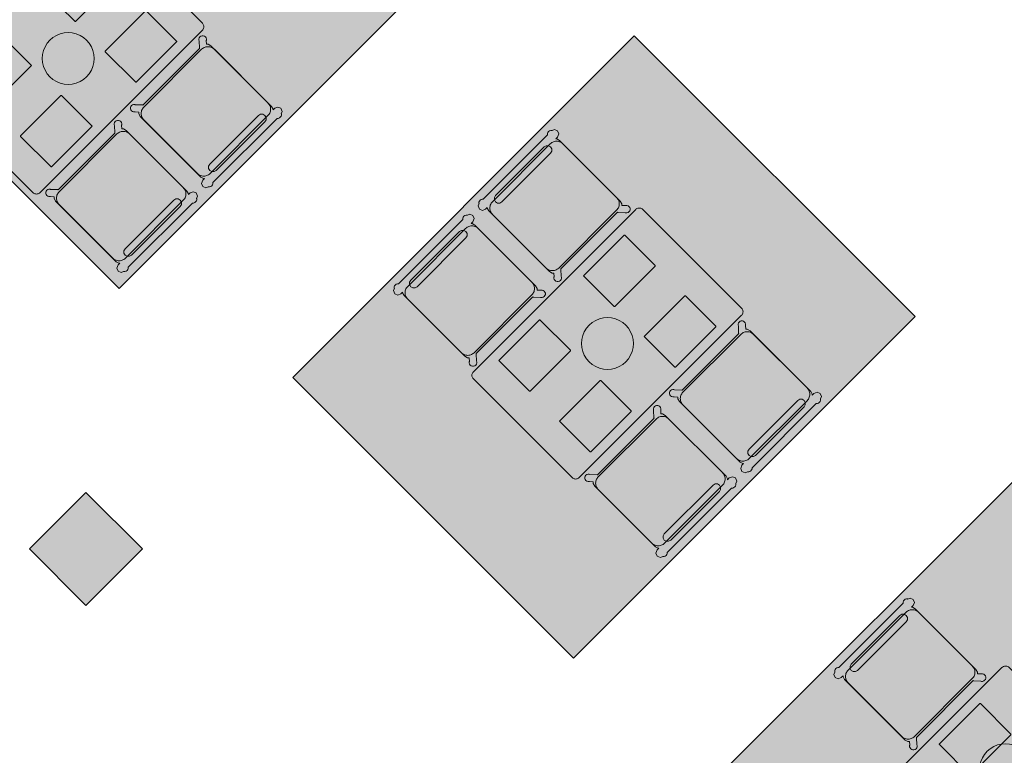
# Model space of a CAD drawing. Extents: x 2172.2 to 2210.6, y 415.3 to 458.1.
# Tile 18 of 27: x 2184.9 to 2189.8, y 444.3 to 448. Entities that reach past the tile are written whole.
import ezdxf

# ---------------------------------------------------------------- set-up
doc = ezdxf.new("R2010")
doc.units = 0
for name, color, linetype, lineweight in [('AYAA_M3_CHAIRS', 7, 'CONTINUOUS', 18), ('AYAA_M3_COLUMNS', 8, 'CONTINUOUS', 30), ('AYAA_M3_FINE_DETAIL', 8, 'CONTINUOUS', 9), ('AYAA_M3_FLOOR_DECOR', 32, 'CONTINUOUS', 9), ('AYAA_M3_TABLES', 7, 'CONTINUOUS', 18), ('AYAA_M3_WALLS', 7, 'CONTINUOUS', 30)]:
    doc.layers.add(name, color=color, linetype=linetype, lineweight=lineweight)

# ---------------------------------------------------------------- blocks, each defined once
blk = doc.blocks.new('AYAA_M3_ARCHITECTURE')
at = {"layer": 'AYAA_M3_COLUMNS', "true_color": 0xcfdadc}
blk.add_hatch(color=256, dxfattribs=at).paths.add_polyline_path([(-4.48074, 11.316096), (-4.76358, 11.033257), (-5.046388, 11.316131), (-4.76358, 11.598936)])
at = {"layer": 'AYAA_M3_COLUMNS', "linetype": 'CONTINUOUS', "lineweight": -2}
blk.add_lwpolyline([(-4.48074, 11.316096), (-4.76358, 11.033257), (-5.046388, 11.316131), (-4.76358, 11.598936)], close=True, dxfattribs=at)
blk = doc.blocks.new('AYAA_M3_MIXED_FLOOR_BAY_01')
at = {"true_color": 0xa16b4f}
for points in [[(0.069483, 11.800905), (-1.602789, 10.128633), (-0.238478, 8.764322), (1.433794, 10.436594), (1.454892, 10.415496), (-0.256306, 8.704298), (-1.662812, 10.110804), (0.048386, 11.822002)], [(-1.494746, 10.160724), (-0.206386, 8.872365), (1.395819, 10.474569), (1.425355, 10.445033), (-0.231346, 8.788331), (-1.578779, 10.135764), (0.077923, 11.792466), (0.107459, 11.762929)]]:
    blk.add_hatch(color=256, dxfattribs=at).paths.add_polyline_path(points)
at = {"true_color": 0x3d3b33}
for points in [[(0.069483, 11.800905), (0.077923, 11.792466), (-1.578779, 10.135764), (-0.231346, 8.788331), (1.425355, 10.445033), (1.433794, 10.436594), (-0.238478, 8.764322), (-1.602789, 10.128633)], [(1.38738, 10.483008), (1.395819, 10.474569), (-0.206386, 8.872365), (-1.494746, 10.160724), (0.107459, 11.762929), (0.115898, 11.75449), (-1.470736, 10.167856), (-0.199255, 8.896374)]]:
    blk.add_hatch(color=256, dxfattribs=at).paths.add_polyline_path(points)
at = {"true_color": 0xa16b4f}
h = blk.add_hatch(color=256, dxfattribs=at)
h.paths.add_polyline_path([(0.115898, 11.75449), (0.180598, 11.68979), (-0.002455, 11.616446), (-0.1435, 11.264425), (0.208521, 11.40547), (0.281865, 11.588523), (0.433769, 11.436619), (0.250716, 11.363275), (0.109671, 11.011254), (0.461692, 11.152299), (0.535036, 11.335352), (0.68694, 11.183448), (0.503887, 11.110103), (0.362842, 10.758083), (0.714863, 10.899128), (0.788207, 11.082181), (0.940111, 10.930277), (0.757058, 10.856932), (0.616014, 10.504912), (0.968034, 10.645956), (1.041379, 10.82901), (1.193283, 10.677105), (1.010229, 10.603761), (0.869185, 10.251741), (1.221205, 10.392785), (1.29455, 10.575838), (1.38738, 10.483008), (-0.199255, 8.896374), (-1.470736, 10.167856)])
h.paths.add_polyline_path([(0.413361, 10.006893), (0.272316, 9.654872), (0.624337, 9.795917), (0.765381, 10.147937)], flags=0)
h.paths.add_polyline_path([(0.371166, 10.049088), (0.51221, 10.401108), (0.16019, 10.260064), (0.019145, 9.908043)], flags=0)
h.paths.add_polyline_path([(-0.234026, 10.161214), (0.117994, 10.302259), (0.259039, 10.65428), (-0.092981, 10.513235)], flags=0)
h.paths.add_polyline_path([(-0.324553, 9.058003), (0.027468, 9.199048), (0.168513, 9.551069), (-0.183508, 9.410024)], flags=0)
h.paths.add_polyline_path([(-0.135177, 10.55543), (0.005868, 10.907451), (-0.346153, 10.766406), (-0.487197, 10.414385)], flags=0)
h.paths.add_polyline_path([(-0.225703, 9.452219), (-0.084658, 9.80424), (-0.436679, 9.663195), (-0.577724, 9.311174)], flags=0)
h.paths.add_polyline_path([(-0.247303, 11.160622), (-0.599324, 11.019577), (-0.740368, 10.667556), (-0.388348, 10.808601)], flags=0)
h.paths.add_polyline_path([(-0.337829, 10.057411), (-0.68985, 9.916366), (-0.830895, 9.564346), (-0.478874, 9.70539)], flags=0)
h.paths.add_polyline_path([(-0.732045, 9.958561), (-0.591001, 10.310582), (-0.943021, 10.169537), (-1.084066, 9.817517)], flags=0)
h.paths.add_polyline_path([(-0.844172, 10.563753), (-1.196192, 10.422708), (-1.337237, 10.070688), (-0.985216, 10.211732)], flags=0)
at = {"true_color": 0xe6decc}
for points in [[(0.224931, 11.645457), (0.041147, 11.572844), (-0.039696, 11.368228), (0.164919, 11.449071), (0.237532, 11.632856), (0.281865, 11.588523), (0.208521, 11.40547), (-0.1435, 11.264425), (-0.002455, 11.616446), (0.180598, 11.68979)], [(0.490703, 11.379685), (0.535036, 11.335352), (0.461692, 11.152299), (0.109671, 11.011254), (0.250716, 11.363275), (0.433769, 11.436619), (0.478102, 11.392286), (0.294318, 11.319673), (0.213475, 11.115057), (0.41809, 11.1959)], [(0.743874, 11.126514), (0.788207, 11.082181), (0.714863, 10.899128), (0.362842, 10.758083), (0.503887, 11.110103), (0.68694, 11.183448), (0.731273, 11.139115), (0.547489, 11.066502), (0.466646, 10.861886), (0.671261, 10.942729)], [(0.757058, 10.856932), (0.940111, 10.930277), (0.984445, 10.885944), (0.80066, 10.813331), (0.719817, 10.608715), (0.924433, 10.689558), (0.997045, 10.873343), (1.041379, 10.82901), (0.968034, 10.645956), (0.616014, 10.504912)], [(1.29455, 10.575838), (1.221205, 10.392785), (0.869185, 10.251741), (1.010229, 10.603761), (1.193283, 10.677105), (1.237616, 10.632772), (1.053831, 10.56016), (0.972988, 10.355544), (1.177604, 10.436387), (1.250217, 10.620172)]]:
    blk.add_hatch(color=256, dxfattribs=at).paths.add_polyline_path(points)
at = {"true_color": 0x757d5e}
for points in [[(0.237532, 11.632856), (0.164919, 11.449071), (-0.039696, 11.368228), (0.041147, 11.572844), (0.224931, 11.645457)], [(0.41809, 11.1959), (0.213475, 11.115057), (0.294318, 11.319673), (0.478102, 11.392286), (0.490703, 11.379685)], [(0.671261, 10.942729), (0.466646, 10.861886), (0.547489, 11.066502), (0.731273, 11.139115), (0.743874, 11.126514)], [(-0.636565, 10.77136), (-0.555722, 10.975975), (-0.351106, 11.056819), (-0.431949, 10.852203)], [(0.997045, 10.873343), (0.924433, 10.689558), (0.719817, 10.608715), (0.80066, 10.813331), (0.984445, 10.885944)], [(-0.178778, 10.599032), (-0.383394, 10.518189), (-0.302551, 10.722804), (-0.097935, 10.803647)], [(1.177604, 10.436387), (0.972988, 10.355544), (1.053831, 10.56016), (1.237616, 10.632772), (1.250217, 10.620172)], [(0.155236, 10.550476), (0.074393, 10.345861), (-0.130223, 10.265017), (-0.04938, 10.469633)], [(-1.152591, 10.379107), (-0.947975, 10.45995), (-1.028818, 10.255334), (-1.233434, 10.174491)], [(0.122948, 10.011846), (0.203791, 10.216462), (0.408407, 10.297305), (0.327564, 10.092689)], [(-0.694804, 10.206779), (-0.775647, 10.002163), (-0.980263, 9.92132), (-0.89942, 10.125936)], [(0.661578, 10.044134), (0.580735, 9.839518), (0.376119, 9.758675), (0.456962, 9.963291)], [(-0.441633, 9.953608), (-0.522476, 9.748992), (-0.727092, 9.668149), (-0.646248, 9.872764)], [(-0.188462, 9.700437), (-0.269305, 9.495821), (-0.473921, 9.414978), (-0.393077, 9.619593)], [(-0.016134, 9.24265), (-0.220749, 9.161807), (-0.139906, 9.366422), (0.064709, 9.447265)]]:
    blk.add_hatch(color=256, dxfattribs=at).paths.add_polyline_path(points)
at = {"true_color": 0xe6decc}
h = blk.add_hatch(color=256, dxfattribs=at)
h.paths.add_polyline_path([(-0.388348, 10.808601), (-0.740368, 10.667556), (-0.599324, 11.019577), (-0.247303, 11.160622)])
h.paths.add_polyline_path([(-0.351106, 11.056819), (-0.555722, 10.975975), (-0.636565, 10.77136), (-0.431949, 10.852203)], flags=0)
h = blk.add_hatch(color=256, dxfattribs=at)
h.paths.add_polyline_path([(-0.346153, 10.766406), (0.005868, 10.907451), (-0.135177, 10.55543), (-0.487197, 10.414385)])
h.paths.add_polyline_path([(-0.383394, 10.518189), (-0.178778, 10.599032), (-0.097935, 10.803647), (-0.302551, 10.722804)], flags=0)
h = blk.add_hatch(color=256, dxfattribs=at)
h.paths.add_polyline_path([(-0.092981, 10.513235), (0.259039, 10.65428), (0.117994, 10.302259), (-0.234026, 10.161214)])
h.paths.add_polyline_path([(0.074393, 10.345861), (0.155236, 10.550476), (-0.04938, 10.469633), (-0.130223, 10.265017)], flags=0)
h = blk.add_hatch(color=256, dxfattribs=at)
h.paths.add_polyline_path([(-0.985216, 10.211732), (-1.337237, 10.070688), (-1.196192, 10.422708), (-0.844172, 10.563753)])
h.paths.add_polyline_path([(-1.233434, 10.174491), (-1.028818, 10.255334), (-0.947975, 10.45995), (-1.152591, 10.379107)], flags=0)
h = blk.add_hatch(color=256, dxfattribs=at)
h.paths.add_polyline_path([(0.51221, 10.401108), (0.371166, 10.049088), (0.019145, 9.908043), (0.16019, 10.260064)])
h.paths.add_polyline_path([(0.327564, 10.092689), (0.408407, 10.297305), (0.203791, 10.216462), (0.122948, 10.011846)], flags=0)
h = blk.add_hatch(color=256, dxfattribs=at)
h.paths.add_polyline_path([(-1.084066, 9.817517), (-0.943021, 10.169537), (-0.591001, 10.310582), (-0.732045, 9.958561)])
h.paths.add_polyline_path([(-0.775647, 10.002163), (-0.694804, 10.206779), (-0.89942, 10.125936), (-0.980263, 9.92132)], flags=0)
h = blk.add_hatch(color=256, dxfattribs=at)
h.paths.add_polyline_path([(0.765381, 10.147937), (0.624337, 9.795917), (0.272316, 9.654872), (0.413361, 10.006893)])
h.paths.add_polyline_path([(0.580735, 9.839518), (0.661578, 10.044134), (0.456962, 9.963291), (0.376119, 9.758675)], flags=0)
h = blk.add_hatch(color=256, dxfattribs=at)
h.paths.add_polyline_path([(-0.337829, 10.057411), (-0.478874, 9.70539), (-0.830895, 9.564346), (-0.68985, 9.916366)])
h.paths.add_polyline_path([(-0.522476, 9.748992), (-0.441633, 9.953608), (-0.646248, 9.872764), (-0.727092, 9.668149)], flags=0)
h = blk.add_hatch(color=256, dxfattribs=at)
h.paths.add_polyline_path([(-0.084658, 9.80424), (-0.225703, 9.452219), (-0.577724, 9.311174), (-0.436679, 9.663195)])
h.paths.add_polyline_path([(-0.188462, 9.700437), (-0.393077, 9.619593), (-0.473921, 9.414978), (-0.269305, 9.495821)], flags=0)
h = blk.add_hatch(color=256, dxfattribs=at)
h.paths.add_polyline_path([(0.027468, 9.199048), (-0.324553, 9.058003), (-0.183508, 9.410024), (0.168513, 9.551069)])
h.paths.add_polyline_path([(0.064709, 9.447265), (-0.139906, 9.366422), (-0.220749, 9.161807), (-0.016134, 9.24265)], flags=0)
at = {"color": 0, "linetype": 'CONTINUOUS', "lineweight": -2}
blk.add_lwpolyline([(0.048386, 11.822002), (1.454892, 10.415496), (-0.256306, 8.704298), (-1.662812, 10.110804)], close=True, dxfattribs=at)
blk = doc.blocks.new('AYAA_M3_MIXED_FLOOR_BAY_03')
at = {"true_color": 0xa16b4f}
for points in [[(-1.995269, 13.865657), (-3.667541, 12.193385), (-2.30323, 10.829073), (-0.630957, 12.501345), (-0.60986, 12.480248), (-2.321058, 10.76905), (-3.727564, 12.175556), (-2.016366, 13.886754)], [(-1.986829, 13.857218), (-1.957293, 13.827681), (-3.559498, 12.225476), (-2.271138, 10.937116), (-0.668933, 12.539321), (-0.639396, 12.509784), (-2.296098, 10.853083), (-3.643531, 12.200516)]]:
    blk.add_hatch(color=256, dxfattribs=at).paths.add_polyline_path(points)
at = {"true_color": 0x3d3b33}
for points in [[(-1.995269, 13.865657), (-1.986829, 13.857218), (-3.643531, 12.200516), (-2.296098, 10.853083), (-0.639396, 12.509784), (-0.630957, 12.501345), (-2.30323, 10.829073), (-3.667541, 12.193385)], [(-0.677372, 12.54776), (-0.668933, 12.539321), (-2.271138, 10.937116), (-3.559498, 12.225476), (-1.957293, 13.827681), (-1.948854, 13.819242), (-3.535488, 12.232608), (-2.264007, 10.961126)]]:
    blk.add_hatch(color=256, dxfattribs=at).paths.add_polyline_path(points)
at = {"true_color": 0xa16b4f}
h = blk.add_hatch(color=256, dxfattribs=at)
h.paths.add_polyline_path([(-1.948854, 13.819242), (-1.884154, 13.754542), (-2.067207, 13.681198), (-2.208252, 13.329177), (-1.856231, 13.470222), (-1.782887, 13.653275), (-1.630983, 13.501371), (-1.814036, 13.428026), (-1.955081, 13.076006), (-1.60306, 13.217051), (-1.529716, 13.400104), (-1.377811, 13.2482), (-1.560865, 13.174855), (-1.701909, 12.822835), (-1.349889, 12.963879), (-1.276545, 13.146933), (-1.12464, 12.995028), (-1.307694, 12.921684), (-1.448738, 12.569663), (-1.096718, 12.710708), (-1.023373, 12.893761), (-0.871469, 12.741857), (-1.054522, 12.668513), (-1.195567, 12.316492), (-0.843547, 12.457537), (-0.770202, 12.64059), (-0.677372, 12.54776), (-2.264007, 10.961126), (-3.535488, 12.232608)])
h.paths.add_polyline_path([(-1.651391, 12.071644), (-1.792436, 11.719624), (-1.440415, 11.860668), (-1.29937, 12.212689)], flags=0)
h.paths.add_polyline_path([(-1.693586, 12.11384), (-1.552542, 12.46586), (-1.904562, 12.324815), (-2.045607, 11.972795)], flags=0)
h.paths.add_polyline_path([(-1.946757, 12.367011), (-1.805713, 12.719031), (-2.157733, 12.577987), (-2.298778, 12.225966)], flags=0)
h.paths.add_polyline_path([(-2.389305, 11.122755), (-2.037284, 11.2638), (-1.896239, 11.61582), (-2.24826, 11.474776)], flags=0)
h.paths.add_polyline_path([(-2.199929, 12.620182), (-2.058884, 12.972203), (-2.410905, 12.831158), (-2.551949, 12.479137)], flags=0)
h.paths.add_polyline_path([(-2.290455, 11.516971), (-2.14941, 11.868992), (-2.501431, 11.727947), (-2.642476, 11.375926)], flags=0)
h.paths.add_polyline_path([(-2.312055, 13.225374), (-2.664076, 13.084329), (-2.80512, 12.732308), (-2.4531, 12.873353)], flags=0)
h.paths.add_polyline_path([(-2.402581, 12.122163), (-2.754602, 11.981118), (-2.895647, 11.629097), (-2.543626, 11.770142)], flags=0)
h.paths.add_polyline_path([(-2.796797, 12.023313), (-2.655753, 12.375334), (-3.007773, 12.234289), (-3.148818, 11.882268)], flags=0)
h.paths.add_polyline_path([(-2.908924, 12.628505), (-3.260944, 12.48746), (-3.401989, 12.13544), (-3.049968, 12.276484)], flags=0)
at = {"true_color": 0xe6decc}
for points in [[(-1.839821, 13.710209), (-2.023605, 13.637596), (-2.104449, 13.43298), (-1.899833, 13.513823), (-1.82722, 13.697608), (-1.782887, 13.653275), (-1.856231, 13.470222), (-2.208252, 13.329177), (-2.067207, 13.681198), (-1.884154, 13.754542)], [(-1.574049, 13.444437), (-1.529716, 13.400104), (-1.60306, 13.217051), (-1.955081, 13.076006), (-1.814036, 13.428026), (-1.630983, 13.501371), (-1.58665, 13.457038), (-1.770434, 13.384425), (-1.851277, 13.179809), (-1.646662, 13.260652)], [(-1.320878, 13.191266), (-1.276545, 13.146933), (-1.349889, 12.963879), (-1.701909, 12.822835), (-1.560865, 13.174855), (-1.377811, 13.2482), (-1.333478, 13.203866), (-1.517263, 13.131254), (-1.598106, 12.926638), (-1.39349, 13.007481)], [(-1.307694, 12.921684), (-1.12464, 12.995028), (-1.080307, 12.950695), (-1.264092, 12.878082), (-1.344935, 12.673467), (-1.140319, 12.75431), (-1.067706, 12.938095), (-1.023373, 12.893761), (-1.096718, 12.710708), (-1.448738, 12.569663)], [(-0.770202, 12.64059), (-0.843547, 12.457537), (-1.195567, 12.316492), (-1.054522, 12.668513), (-0.871469, 12.741857), (-0.827136, 12.697524), (-1.010921, 12.624911), (-1.091764, 12.420296), (-0.887148, 12.501139), (-0.814535, 12.684923)]]:
    blk.add_hatch(color=256, dxfattribs=at).paths.add_polyline_path(points)
at = {"true_color": 0x757d5e}
for points in [[(-1.82722, 13.697608), (-1.899833, 13.513823), (-2.104449, 13.43298), (-2.023605, 13.637596), (-1.839821, 13.710209)], [(-1.646662, 13.260652), (-1.851277, 13.179809), (-1.770434, 13.384425), (-1.58665, 13.457038), (-1.574049, 13.444437)], [(-1.39349, 13.007481), (-1.598106, 12.926638), (-1.517263, 13.131254), (-1.333478, 13.203866), (-1.320878, 13.191266)], [(-2.701317, 12.836112), (-2.620474, 13.040727), (-2.415858, 13.12157), (-2.496701, 12.916955)], [(-1.067706, 12.938095), (-1.140319, 12.75431), (-1.344935, 12.673467), (-1.264092, 12.878082), (-1.080307, 12.950695)], [(-2.24353, 12.663784), (-2.448146, 12.58294), (-2.367303, 12.787556), (-2.162687, 12.868399)], [(-0.887148, 12.501139), (-1.091764, 12.420296), (-1.010921, 12.624911), (-0.827136, 12.697524), (-0.814535, 12.684923)], [(-1.909516, 12.615228), (-1.990359, 12.410612), (-2.194975, 12.329769), (-2.114132, 12.534385)], [(-3.217343, 12.443859), (-3.012727, 12.524702), (-3.09357, 12.320086), (-3.298186, 12.239243)], [(-1.941804, 12.076598), (-1.860961, 12.281214), (-1.656345, 12.362057), (-1.737188, 12.157441)], [(-2.759556, 12.271531), (-2.840399, 12.066915), (-3.045015, 11.986072), (-2.964172, 12.190687)], [(-1.403174, 12.108886), (-1.484017, 11.90427), (-1.688633, 11.823427), (-1.607789, 12.028043)], [(-2.506385, 12.018359), (-2.587228, 11.813744), (-2.791844, 11.732901), (-2.711, 11.937516)], [(-2.253214, 11.765188), (-2.334057, 11.560573), (-2.538672, 11.479729), (-2.457829, 11.684345)], [(-2.080886, 11.307401), (-2.285501, 11.226558), (-2.204658, 11.431174), (-2.000042, 11.512017)]]:
    blk.add_hatch(color=256, dxfattribs=at).paths.add_polyline_path(points)
at = {"true_color": 0xe6decc}
h = blk.add_hatch(color=256, dxfattribs=at)
h.paths.add_polyline_path([(-2.4531, 12.873353), (-2.80512, 12.732308), (-2.664076, 13.084329), (-2.312055, 13.225374)])
h.paths.add_polyline_path([(-2.415858, 13.12157), (-2.620474, 13.040727), (-2.701317, 12.836112), (-2.496701, 12.916955)], flags=0)
h = blk.add_hatch(color=256, dxfattribs=at)
h.paths.add_polyline_path([(-2.410905, 12.831158), (-2.058884, 12.972203), (-2.199929, 12.620182), (-2.551949, 12.479137)])
h.paths.add_polyline_path([(-2.448146, 12.58294), (-2.24353, 12.663784), (-2.162687, 12.868399), (-2.367303, 12.787556)], flags=0)
h = blk.add_hatch(color=256, dxfattribs=at)
h.paths.add_polyline_path([(-2.157733, 12.577987), (-1.805713, 12.719031), (-1.946757, 12.367011), (-2.298778, 12.225966)])
h.paths.add_polyline_path([(-1.990359, 12.410612), (-1.909516, 12.615228), (-2.114132, 12.534385), (-2.194975, 12.329769)], flags=0)
h = blk.add_hatch(color=256, dxfattribs=at)
h.paths.add_polyline_path([(-3.049968, 12.276484), (-3.401989, 12.13544), (-3.260944, 12.48746), (-2.908924, 12.628505)])
h.paths.add_polyline_path([(-3.298186, 12.239243), (-3.09357, 12.320086), (-3.012727, 12.524702), (-3.217343, 12.443859)], flags=0)
h = blk.add_hatch(color=256, dxfattribs=at)
h.paths.add_polyline_path([(-1.552542, 12.46586), (-1.693586, 12.11384), (-2.045607, 11.972795), (-1.904562, 12.324815)])
h.paths.add_polyline_path([(-1.737188, 12.157441), (-1.656345, 12.362057), (-1.860961, 12.281214), (-1.941804, 12.076598)], flags=0)
h = blk.add_hatch(color=256, dxfattribs=at)
h.paths.add_polyline_path([(-3.148818, 11.882268), (-3.007773, 12.234289), (-2.655753, 12.375334), (-2.796797, 12.023313)])
h.paths.add_polyline_path([(-2.840399, 12.066915), (-2.759556, 12.271531), (-2.964172, 12.190687), (-3.045015, 11.986072)], flags=0)
h = blk.add_hatch(color=256, dxfattribs=at)
h.paths.add_polyline_path([(-1.29937, 12.212689), (-1.440415, 11.860668), (-1.792436, 11.719624), (-1.651391, 12.071644)])
h.paths.add_polyline_path([(-1.484017, 11.90427), (-1.403174, 12.108886), (-1.607789, 12.028043), (-1.688633, 11.823427)], flags=0)
h = blk.add_hatch(color=256, dxfattribs=at)
h.paths.add_polyline_path([(-2.402581, 12.122163), (-2.543626, 11.770142), (-2.895647, 11.629097), (-2.754602, 11.981118)])
h.paths.add_polyline_path([(-2.587228, 11.813744), (-2.506385, 12.018359), (-2.711, 11.937516), (-2.791844, 11.732901)], flags=0)
h = blk.add_hatch(color=256, dxfattribs=at)
h.paths.add_polyline_path([(-2.14941, 11.868992), (-2.290455, 11.516971), (-2.642476, 11.375926), (-2.501431, 11.727947)])
h.paths.add_polyline_path([(-2.253214, 11.765188), (-2.457829, 11.684345), (-2.538672, 11.479729), (-2.334057, 11.560573)], flags=0)
h = blk.add_hatch(color=256, dxfattribs=at)
h.paths.add_polyline_path([(-2.037284, 11.2638), (-2.389305, 11.122755), (-2.24826, 11.474776), (-1.896239, 11.61582)])
h.paths.add_polyline_path([(-2.000042, 11.512017), (-2.204658, 11.431174), (-2.285501, 11.226558), (-2.080886, 11.307401)], flags=0)
at = {"color": 0, "linetype": 'CONTINUOUS', "lineweight": -2}
blk.add_lwpolyline([(-2.016366, 13.886754), (-0.60986, 12.480248), (-2.321058, 10.76905), (-3.727564, 12.175556)], close=True, dxfattribs=at)
blk = doc.blocks.new('AYAA_M3_MIXED_FLOOR_BAY_05')
at = {"true_color": 0xa16b4f}
for points in [[(-4.060021, 15.930409), (-5.93806, 14.052369), (-4.573749, 12.688058), (-2.695709, 14.566097), (-2.674612, 14.545), (-4.597942, 12.62167), (-6.004448, 14.028176), (-4.081118, 15.951506)], [(-5.818562, 14.095916), (-4.530202, 12.807556), (-2.733685, 14.604073), (-2.704148, 14.574536), (-4.564072, 12.714613), (-5.911505, 14.062046), (-4.051581, 15.92197), (-4.022045, 15.892433)]]:
    blk.add_hatch(color=256, dxfattribs=at).paths.add_polyline_path(points)
at = {"true_color": 0x3d3b33}
for points in [[(-4.060021, 15.930409), (-4.051581, 15.92197), (-5.911505, 14.062046), (-4.564072, 12.714613), (-2.704148, 14.574536), (-2.695709, 14.566097), (-4.573749, 12.688058), (-5.93806, 14.052369)], [(-4.022045, 15.892433), (-4.013606, 15.883994), (-5.792007, 14.105593), (-4.520525, 12.834111), (-2.742124, 14.612512), (-2.733685, 14.604073), (-4.530202, 12.807556), (-5.818562, 14.095916)]]:
    blk.add_hatch(color=256, dxfattribs=at).paths.add_polyline_path(points)
at = {"true_color": 0xa16b4f}
h = blk.add_hatch(color=256, dxfattribs=at)
h.paths.add_polyline_path([(-4.013606, 15.883994), (-3.973777, 15.844165), (-4.08529, 15.792619), (-4.266639, 15.400293), (-3.874314, 15.581643), (-3.822768, 15.693156), (-3.720606, 15.590994), (-3.832118, 15.539448), (-4.013468, 15.147122), (-3.621142, 15.328472), (-3.569596, 15.439985), (-3.467435, 15.337823), (-3.578947, 15.286277), (-3.760297, 14.893951), (-3.367971, 15.075301), (-3.316425, 15.186813), (-3.214263, 15.084651), (-3.325776, 15.033105), (-3.507126, 14.64078), (-3.1148, 14.822129), (-3.063254, 14.933642), (-2.961092, 14.83148), (-3.072605, 14.779934), (-3.253955, 14.387609), (-2.861629, 14.568958), (-2.810083, 14.680471), (-2.742124, 14.612512), (-4.520525, 12.834111), (-5.792007, 14.105593)])
h.paths.add_polyline_path([(-3.767054, 14.085485), (-3.948404, 13.693159), (-3.556078, 13.874509), (-3.374729, 14.266835)], flags=0)
h.paths.add_polyline_path([(-3.80925, 14.12768), (-3.6279, 14.520006), (-4.020226, 14.338656), (-4.201575, 13.94633)], flags=0)
h.paths.add_polyline_path([(-4.062421, 14.380851), (-3.881071, 14.773177), (-4.273397, 14.591827), (-4.454746, 14.199502)], flags=0)
h.paths.add_polyline_path([(-4.069178, 13.572385), (-4.461504, 13.391036), (-4.642854, 12.99871), (-4.250528, 13.18006)], flags=0)
h.paths.add_polyline_path([(-4.315592, 14.634022), (-4.134242, 15.026348), (-4.526568, 14.844998), (-4.707918, 14.452673)], flags=0)
h.paths.add_polyline_path([(-4.322349, 13.825557), (-4.714675, 13.644207), (-4.896025, 13.251881), (-4.503699, 13.433231)], flags=0)
h.paths.add_polyline_path([(-4.568763, 14.887194), (-4.387413, 15.279519), (-4.779739, 15.09817), (-4.961089, 14.705844)], flags=0)
h.paths.add_polyline_path([(-4.57552, 14.078728), (-4.967846, 13.897378), (-5.149196, 13.505052), (-4.75687, 13.686402)], flags=0)
h.paths.add_polyline_path([(-5.010041, 13.939573), (-4.828691, 14.331899), (-5.221017, 14.150549), (-5.402367, 13.758223)], flags=0)
h.paths.add_polyline_path([(-5.081863, 14.58507), (-5.474188, 14.40372), (-5.655538, 14.011395), (-5.263212, 14.192744)], flags=0)
at = {"true_color": 0xe6decc}
for points in [[(-3.929775, 15.800163), (-4.041688, 15.749017), (-4.145866, 15.521067), (-3.917915, 15.625245), (-3.866769, 15.737157), (-3.822768, 15.693156), (-3.874314, 15.581643), (-4.266639, 15.400293), (-4.08529, 15.792619), (-3.973777, 15.844165)], [(-3.676604, 15.546992), (-3.788517, 15.495846), (-3.892694, 15.267896), (-3.664744, 15.372074), (-3.613598, 15.483986), (-3.569596, 15.439985), (-3.621142, 15.328472), (-4.013468, 15.147122), (-3.832118, 15.539448), (-3.720606, 15.590994)], [(-3.360427, 15.230815), (-3.316425, 15.186813), (-3.367971, 15.075301), (-3.760297, 14.893951), (-3.578947, 15.286277), (-3.467435, 15.337823), (-3.423433, 15.293821), (-3.535346, 15.242675), (-3.639523, 15.014725), (-3.411573, 15.118902)], [(-3.170262, 15.04065), (-3.282174, 14.989504), (-3.386352, 14.761553), (-3.158402, 14.865731), (-3.107256, 14.977644), (-3.063254, 14.933642), (-3.1148, 14.822129), (-3.507126, 14.64078), (-3.325776, 15.033105), (-3.214263, 15.084651)], [(-2.810083, 14.680471), (-2.861629, 14.568958), (-3.253955, 14.387609), (-3.072605, 14.779934), (-2.961092, 14.83148), (-2.917091, 14.787479), (-3.029003, 14.736333), (-3.133181, 14.508382), (-2.905231, 14.61256), (-2.854084, 14.724473)]]:
    blk.add_hatch(color=256, dxfattribs=at).paths.add_polyline_path(points)
at = {"true_color": 0x757d5e}
for points in [[(-3.866769, 15.737157), (-3.917915, 15.625245), (-4.145866, 15.521067), (-4.041688, 15.749017), (-3.929775, 15.800163)], [(-3.676604, 15.546992), (-3.613598, 15.483986), (-3.664744, 15.372074), (-3.892694, 15.267896), (-3.788517, 15.495846)], [(-3.639523, 15.014725), (-3.535346, 15.242675), (-3.423433, 15.293821), (-3.360427, 15.230815), (-3.411573, 15.118902)], [(-4.840315, 14.826618), (-4.736137, 15.054568), (-4.508187, 15.158746), (-4.612365, 14.930795)], [(-3.282174, 14.989504), (-3.170262, 15.04065), (-3.107256, 14.977644), (-3.158402, 14.865731), (-3.386352, 14.761553)], [(-4.482966, 14.801397), (-4.255016, 14.905574), (-4.359194, 14.677624), (-4.587144, 14.573446)], [(-2.917091, 14.787479), (-2.854084, 14.724473), (-2.905231, 14.61256), (-3.133181, 14.508382), (-3.029003, 14.736333)], [(-4.001845, 14.652403), (-4.106022, 14.424453), (-4.333973, 14.320275), (-4.229795, 14.548226)], [(-5.202636, 14.464296), (-5.306814, 14.236346), (-5.534764, 14.132168), (-5.430587, 14.360119)], [(-4.080802, 14.067104), (-3.976624, 14.295054), (-3.748674, 14.399232), (-3.852851, 14.171282)], [(-5.177416, 14.106947), (-4.949465, 14.211125), (-5.053643, 13.983175), (-5.281593, 13.878997)], [(-3.723453, 14.041883), (-3.495502, 14.146061), (-3.59968, 13.918111), (-3.82763, 13.813933)], [(-5.028422, 13.625826), (-4.924244, 13.853776), (-4.696294, 13.957954), (-4.800472, 13.730004)], [(-4.775251, 13.372655), (-4.671073, 13.600605), (-4.443123, 13.704783), (-4.547301, 13.476832)], [(-4.189952, 13.451612), (-4.29413, 13.223661), (-4.52208, 13.119484), (-4.417902, 13.347434)]]:
    blk.add_hatch(color=256, dxfattribs=at).paths.add_polyline_path(points)
at = {"true_color": 0xe6decc}
h = blk.add_hatch(color=256, dxfattribs=at)
h.paths.add_polyline_path([(-4.568763, 14.887194), (-4.961089, 14.705844), (-4.779739, 15.09817), (-4.387413, 15.279519)])
h.paths.add_polyline_path([(-4.508187, 15.158746), (-4.736137, 15.054568), (-4.840315, 14.826618), (-4.612365, 14.930795)], flags=0)
h = blk.add_hatch(color=256, dxfattribs=at)
h.paths.add_polyline_path([(-4.526568, 14.844998), (-4.134242, 15.026348), (-4.315592, 14.634022), (-4.707918, 14.452673)])
h.paths.add_polyline_path([(-4.587144, 14.573446), (-4.359194, 14.677624), (-4.255016, 14.905574), (-4.482966, 14.801397)], flags=0)
h = blk.add_hatch(color=256, dxfattribs=at)
h.paths.add_polyline_path([(-4.273397, 14.591827), (-3.881071, 14.773177), (-4.062421, 14.380851), (-4.454746, 14.199502)])
h.paths.add_polyline_path([(-4.106022, 14.424453), (-4.001845, 14.652403), (-4.229795, 14.548226), (-4.333973, 14.320275)], flags=0)
h = blk.add_hatch(color=256, dxfattribs=at)
h.paths.add_polyline_path([(-5.263212, 14.192744), (-5.655538, 14.011395), (-5.474188, 14.40372), (-5.081863, 14.58507)])
h.paths.add_polyline_path([(-5.534764, 14.132168), (-5.306814, 14.236346), (-5.202636, 14.464296), (-5.430587, 14.360119)], flags=0)
h = blk.add_hatch(color=256, dxfattribs=at)
h.paths.add_polyline_path([(-4.020226, 14.338656), (-3.6279, 14.520006), (-3.80925, 14.12768), (-4.201575, 13.94633)])
h.paths.add_polyline_path([(-3.852851, 14.171282), (-3.748674, 14.399232), (-3.976624, 14.295054), (-4.080802, 14.067104)], flags=0)
h = blk.add_hatch(color=256, dxfattribs=at)
h.paths.add_polyline_path([(-5.402367, 13.758223), (-5.221017, 14.150549), (-4.828691, 14.331899), (-5.010041, 13.939573)])
h.paths.add_polyline_path([(-5.177416, 14.106947), (-5.281593, 13.878997), (-5.053643, 13.983175), (-4.949465, 14.211125)], flags=0)
h = blk.add_hatch(color=256, dxfattribs=at)
h.paths.add_polyline_path([(-3.374729, 14.266835), (-3.556078, 13.874509), (-3.948404, 13.693159), (-3.767054, 14.085485)])
h.paths.add_polyline_path([(-3.59968, 13.918111), (-3.495502, 14.146061), (-3.723453, 14.041883), (-3.82763, 13.813933)], flags=0)
h = blk.add_hatch(color=256, dxfattribs=at)
h.paths.add_polyline_path([(-4.57552, 14.078728), (-4.75687, 13.686402), (-5.149196, 13.505052), (-4.967846, 13.897378)])
h.paths.add_polyline_path([(-4.696294, 13.957954), (-4.924244, 13.853776), (-5.028422, 13.625826), (-4.800472, 13.730004)], flags=0)
h = blk.add_hatch(color=256, dxfattribs=at)
h.paths.add_polyline_path([(-4.322349, 13.825557), (-4.503699, 13.433231), (-4.896025, 13.251881), (-4.714675, 13.644207)])
h.paths.add_polyline_path([(-4.443123, 13.704783), (-4.671073, 13.600605), (-4.775251, 13.372655), (-4.547301, 13.476832)], flags=0)
h = blk.add_hatch(color=256, dxfattribs=at)
h.paths.add_polyline_path([(-4.069178, 13.572385), (-4.250528, 13.18006), (-4.642854, 12.99871), (-4.461504, 13.391036)])
h.paths.add_polyline_path([(-4.189952, 13.451612), (-4.417902, 13.347434), (-4.52208, 13.119484), (-4.29413, 13.223661)], flags=0)
at = {"color": 0, "linetype": 'CONTINUOUS', "lineweight": -2}
blk.add_lwpolyline([(-4.081118, 15.951506), (-2.674612, 14.545), (-4.597942, 12.62167), (-6.004448, 14.028176)], close=True, dxfattribs=at)
blk = doc.blocks.new('AYAA_M3_DINING_TWO_SQUARE')
at = {"true_color": 0xf9f9f5}
blk.add_hatch(color=256, dxfattribs=at).paths.add_polyline_path([(-0.365847, -0.367678), (-0.369032, -0.364695), (-0.371594, -0.36135), (-0.373471, -0.357725), (-0.374615, -0.353911), (-0.375, -0.35), (-0.375, 0.35), (-0.374615, 0.353911), (-0.373471, 0.357725), (-0.371594, 0.36135), (-0.369032, 0.364695), (-0.365847, 0.367678), (-0.362118, 0.370225), (-0.357937, 0.372275), (-0.353407, 0.373776), (-0.348639, 0.374692), (-0.34375, 0.375), (0.34375, 0.375), (0.348639, 0.374692), (0.353407, 0.373776), (0.357937, 0.372275), (0.362118, 0.370225), (0.365847, 0.367678), (0.369032, 0.364695), (0.371594, 0.36135), (0.373471, 0.357725), (0.374615, 0.353911), (0.375, 0.35), (0.375, -0.35), (0.374615, -0.353911), (0.373471, -0.357725), (0.371594, -0.36135), (0.369032, -0.364695), (0.365847, -0.367678), (0.362118, -0.370225), (0.357937, -0.372275), (0.353407, -0.373776), (0.348639, -0.374692), (0.34375, -0.375), (-0.34375, -0.375), (-0.348639, -0.374692), (-0.353407, -0.373776), (-0.357937, -0.372275), (-0.362118, -0.370225)])
at = {"color": 0, "linetype": 'CONTINUOUS', "lineweight": -2}
blk.add_lwpolyline([(-0.374615, 0.353911), (-0.373471, 0.357725), (-0.371594, 0.36135), (-0.369032, 0.364695), (-0.365847, 0.367678), (-0.362118, 0.370225), (-0.357937, 0.372275), (-0.353407, 0.373776), (-0.348639, 0.374692), (-0.34375, 0.375), (0.34375, 0.375), (0.348639, 0.374692), (0.353407, 0.373776), (0.357937, 0.372275), (0.362118, 0.370225), (0.365847, 0.367678), (0.369032, 0.364695), (0.371594, 0.36135), (0.373471, 0.357725), (0.374615, 0.353911), (0.375, 0.35), (0.375, -0.35), (0.374615, -0.353911), (0.373471, -0.357725), (0.371594, -0.36135), (0.369032, -0.364695), (0.365847, -0.367678), (0.362118, -0.370225), (0.357937, -0.372275), (0.353407, -0.373776), (0.348639, -0.374692), (0.34375, -0.375), (-0.34375, -0.375), (-0.348639, -0.374692), (-0.353407, -0.373776), (-0.357937, -0.372275), (-0.362118, -0.370225), (-0.365847, -0.367678), (-0.369032, -0.364695), (-0.371594, -0.36135), (-0.373471, -0.357725), (-0.374615, -0.353911), (-0.375, -0.35), (-0.375, 0.35)], close=True, dxfattribs=at)
at = {"layer": 'AYAA_M3_FINE_DETAIL', "linetype": 'CONTINUOUS', "lineweight": -2}
for points in [[(-0.144733, 0.106001), (-0.145, 0.107), (-0.145, 0.323), (-0.144733, 0.323999), (-0.143999, 0.324733), (-0.143, 0.325), (0.143, 0.325), (0.143999, 0.324733), (0.144733, 0.323999), (0.145, 0.323), (0.145, 0.107), (0.144733, 0.106001), (0.143999, 0.105267), (0.143, 0.105), (-0.143, 0.105), (-0.143999, 0.105267)], [(-0.123637, 0.040172), (-0.115831, 0.059019), (-0.105172, 0.076412), (-0.091924, 0.091924), (-0.076412, 0.105172), (-0.059019, 0.115831), (-0.040172, 0.123637), (-0.020336, 0.128399), (0, 0.13), (0.020336, 0.128399), (0.040172, 0.123637), (0.059019, 0.115831), (0.076412, 0.105172), (0.091924, 0.091924), (0.105172, 0.076412), (0.115831, 0.059019), (0.123637, 0.040172), (0.128399, 0.020336), (0.13, 0), (0.128399, -0.020336), (0.123637, -0.040172), (0.115831, -0.059019), (0.105172, -0.076412), (0.091924, -0.091924), (0.076412, -0.105172), (0.059019, -0.115831), (0.040172, -0.123637), (0.020336, -0.128399), (0, -0.13), (-0.020336, -0.128399), (-0.040172, -0.123637), (-0.059019, -0.115831), (-0.076412, -0.105172), (-0.091924, -0.091924), (-0.105172, -0.076412), (-0.115831, -0.059019), (-0.123637, -0.040172), (-0.128399, -0.020336), (-0.13, 0), (-0.128399, 0.020336)], [(-0.144733, -0.106001), (-0.143999, -0.105267), (-0.143, -0.105), (0.143, -0.105), (0.143999, -0.105267), (0.144733, -0.106001), (0.145, -0.107), (0.145, -0.323), (0.144733, -0.323999), (0.143999, -0.324733), (0.143, -0.325), (-0.143, -0.325), (-0.143999, -0.324733), (-0.144733, -0.323999), (-0.145, -0.323), (-0.145, -0.107)]]:
    blk.add_lwpolyline(points, close=True, dxfattribs=at)
blk = doc.blocks.new('AYAA_M3_CHAIR_OLIVE')
at = {"true_color": 0x729160}
blk.add_hatch(color=256, dxfattribs=at).paths.add_polyline_path([(-0.247475, -0.204863), (-0.248872, -0.200013), (-0.249717, -0.195038), (-0.25, -0.19), (-0.25, 0.19), (-0.249717, 0.195038), (-0.248872, 0.200013), (-0.247475, 0.204863), (-0.245544, 0.209525), (-0.243103, 0.213941), (-0.240182, 0.218057), (-0.23682, 0.22182), (-0.233057, 0.225182), (-0.228941, 0.228103), (-0.224525, 0.230544), (-0.219863, 0.232475), (-0.215013, 0.233872), (-0.210038, 0.234717), (-0.205, 0.235), (0.205, 0.235), (0.210038, 0.234717), (0.215013, 0.233872), (0.219863, 0.232475), (0.224525, 0.230544), (0.228941, 0.228103), (0.233057, 0.225182), (0.23682, 0.22182), (0.240182, 0.218057), (0.243103, 0.213941), (0.245544, 0.209525), (0.247475, 0.204863), (0.248872, 0.200013), (0.249717, 0.195038), (0.25, 0.19), (0.25, -0.19), (0.249717, -0.195038), (0.248872, -0.200013), (0.247475, -0.204863), (0.245544, -0.209525), (0.243103, -0.213941), (0.240182, -0.218057), (0.23682, -0.22182), (0.233057, -0.225182), (0.228941, -0.228103), (0.224525, -0.230544), (0.219863, -0.232475), (0.215013, -0.233872), (0.210038, -0.234717), (0.205, -0.235), (-0.205, -0.235), (-0.210038, -0.234717), (-0.215013, -0.233872), (-0.219863, -0.232475), (-0.224525, -0.230544), (-0.228941, -0.228103), (-0.233057, -0.225182), (-0.23682, -0.22182), (-0.240182, -0.218057), (-0.243103, -0.213941), (-0.245544, -0.209525)])
at = {"color": 0, "linetype": 'CONTINUOUS', "lineweight": -2}
for points in [[(-0.255, -0.233), (-0.242972, -0.233), (-0.245992, -0.22998), (-0.25, -0.215), (-0.25, 0.215), (-0.245992, 0.22998), (-0.240149, 0.235823), (-0.252556, 0.249383), (-0.254118, 0.250179), (-0.258321, 0.254382), (-0.26102, 0.259679), (-0.26195, 0.26555), (-0.26102, 0.271421), (-0.258321, 0.276718), (-0.254118, 0.280921), (-0.248821, 0.28362), (-0.24295, 0.28455), (-0.237079, 0.28362), (-0.231782, 0.280921), (-0.227579, 0.276718), (-0.22608, 0.273776), (-0.20172, 0.24715), (-0.200943, 0.245), (0.200943, 0.245), (0.20172, 0.24715), (0.22608, 0.273776), (0.227579, 0.276718), (0.231782, 0.280921), (0.237079, 0.28362), (0.24295, 0.28455), (0.248821, 0.28362), (0.254118, 0.280921), (0.258321, 0.276718), (0.26102, 0.271421), (0.26195, 0.26555), (0.26102, 0.259679), (0.258321, 0.254382), (0.254118, 0.250179), (0.252556, 0.249383), (0.240149, 0.235823), (0.245992, 0.22998), (0.25, 0.215), (0.25, -0.215), (0.245992, -0.22998), (0.242972, -0.233), (0.255, -0.233), (0.270556, -0.239444), (0.277, -0.255), (0.270556, -0.270556), (0.259027, -0.275332), (0.258321, -0.276718), (0.254118, -0.280921), (0.248821, -0.28362), (0.24295, -0.28455), (0.237079, -0.28362), (0.231782, -0.280921), (0.227861, -0.277), (-0.227861, -0.277), (-0.231782, -0.280921), (-0.237079, -0.28362), (-0.24295, -0.28455), (-0.248821, -0.28362), (-0.254118, -0.280921), (-0.258321, -0.276718), (-0.259027, -0.275332), (-0.270556, -0.270556), (-0.277, -0.255), (-0.270556, -0.239444)], [(-0.247475, -0.204863), (-0.248872, -0.200013), (-0.249717, -0.195038), (-0.25, -0.19), (-0.25, 0.19), (-0.249717, 0.195038), (-0.248872, 0.200013), (-0.247475, 0.204863), (-0.245544, 0.209525), (-0.243103, 0.213941), (-0.240182, 0.218057), (-0.23682, 0.22182), (-0.233057, 0.225182), (-0.228941, 0.228103), (-0.224525, 0.230544), (-0.219863, 0.232475), (-0.215013, 0.233872), (-0.210038, 0.234717), (-0.205, 0.235), (0.205, 0.235), (0.210038, 0.234717), (0.215013, 0.233872), (0.219863, 0.232475), (0.224525, 0.230544), (0.228941, 0.228103), (0.233057, 0.225182), (0.23682, 0.22182), (0.240182, 0.218057), (0.243103, 0.213941), (0.245544, 0.209525), (0.247475, 0.204863), (0.248872, 0.200013), (0.249717, 0.195038), (0.25, 0.19), (0.25, -0.19), (0.249717, -0.195038), (0.248872, -0.200013), (0.247475, -0.204863), (0.245544, -0.209525), (0.243103, -0.213941), (0.240182, -0.218057), (0.23682, -0.22182), (0.233057, -0.225182), (0.228941, -0.228103), (0.224525, -0.230544), (0.219863, -0.232475), (0.215013, -0.233872), (0.210038, -0.234717), (0.205, -0.235), (-0.205, -0.235), (-0.210038, -0.234717), (-0.215013, -0.233872), (-0.219863, -0.232475), (-0.224525, -0.230544), (-0.228941, -0.228103), (-0.233057, -0.225182), (-0.23682, -0.22182), (-0.240182, -0.218057), (-0.243103, -0.213941), (-0.245544, -0.209525)], [(-0.183735, -0.203506), (-0.1725, -0.2005), (0.1725, -0.2005), (0.183735, -0.203506), (0.191994, -0.211765), (0.195, -0.223), (0.191994, -0.234235), (0.183735, -0.242494), (0.1725, -0.2455), (-0.1725, -0.2455), (-0.183735, -0.242494), (-0.191994, -0.234235), (-0.195, -0.223), (-0.191994, -0.211765)]]:
    blk.add_lwpolyline(points, close=True, dxfattribs=at)
blk = doc.blocks.new('AYAA_M3_DINING_2')
at = {"true_color": 0xf9f9f5}
blk.add_hatch(color=256, dxfattribs=at).paths.add_polyline_path([(-0.595225, -0.364695), (-0.597275, -0.36135), (-0.598776, -0.357725), (-0.599692, -0.353911), (-0.6, -0.35), (-0.6, 0.35), (-0.599692, 0.353911), (-0.598776, 0.357725), (-0.597275, 0.36135), (-0.595225, 0.364695), (-0.592678, 0.367678), (-0.589695, 0.370225), (-0.58635, 0.372275), (-0.582725, 0.373776), (-0.578911, 0.374692), (-0.575, 0.375), (0.575, 0.375), (0.578911, 0.374692), (0.582725, 0.373776), (0.58635, 0.372275), (0.589695, 0.370225), (0.592678, 0.367678), (0.595225, 0.364695), (0.597275, 0.36135), (0.598776, 0.357725), (0.599692, 0.353911), (0.6, 0.35), (0.6, -0.35), (0.599692, -0.353911), (0.598776, -0.357725), (0.597275, -0.36135), (0.595225, -0.364695), (0.592678, -0.367678), (0.589695, -0.370225), (0.58635, -0.372275), (0.582725, -0.373776), (0.578911, -0.374692), (0.575, -0.375), (-0.575, -0.375), (-0.578911, -0.374692), (-0.582725, -0.373776), (-0.58635, -0.372275), (-0.589695, -0.370225), (-0.592678, -0.367678)])
at = {"color": 0, "linetype": 'CONTINUOUS', "lineweight": -2}
blk.add_lwpolyline([(-0.599692, 0.353911), (-0.598776, 0.357725), (-0.597275, 0.36135), (-0.595225, 0.364695), (-0.592678, 0.367678), (-0.589695, 0.370225), (-0.58635, 0.372275), (-0.582725, 0.373776), (-0.578911, 0.374692), (-0.575, 0.375), (0.575, 0.375), (0.578911, 0.374692), (0.582725, 0.373776), (0.58635, 0.372275), (0.589695, 0.370225), (0.592678, 0.367678), (0.595225, 0.364695), (0.597275, 0.36135), (0.598776, 0.357725), (0.599692, 0.353911), (0.6, 0.35), (0.6, -0.35), (0.599692, -0.353911), (0.598776, -0.357725), (0.597275, -0.36135), (0.595225, -0.364695), (0.592678, -0.367678), (0.589695, -0.370225), (0.58635, -0.372275), (0.582725, -0.373776), (0.578911, -0.374692), (0.575, -0.375), (-0.575, -0.375), (-0.578911, -0.374692), (-0.582725, -0.373776), (-0.58635, -0.372275), (-0.589695, -0.370225), (-0.592678, -0.367678), (-0.595225, -0.364695), (-0.597275, -0.36135), (-0.598776, -0.357725), (-0.599692, -0.353911), (-0.6, -0.35), (-0.6, 0.35)], close=True, dxfattribs=at)
at = {"layer": 'AYAA_M3_FINE_DETAIL', "linetype": 'CONTINUOUS', "lineweight": -2}
for points in [[(-0.443, 0.325), (-0.157, 0.325), (-0.156001, 0.324733), (-0.155267, 0.323999), (-0.155, 0.323), (-0.155, 0.107), (-0.155267, 0.106001), (-0.156001, 0.105267), (-0.157, 0.105), (-0.443, 0.105), (-0.443999, 0.105267), (-0.444733, 0.106001), (-0.445, 0.107), (-0.445, 0.323), (-0.444733, 0.323999), (-0.443999, 0.324733)], [(0.155, 0.323), (0.155267, 0.323999), (0.156001, 0.324733), (0.157, 0.325), (0.443, 0.325), (0.443999, 0.324733), (0.444733, 0.323999), (0.445, 0.323), (0.445, 0.107), (0.444733, 0.106001), (0.443999, 0.105267), (0.443, 0.105), (0.157, 0.105), (0.156001, 0.105267), (0.155267, 0.106001), (0.155, 0.107)], [(-0.123637, 0.040172), (-0.115831, 0.059019), (-0.105172, 0.076412), (-0.091924, 0.091924), (-0.076412, 0.105172), (-0.059019, 0.115831), (-0.040172, 0.123637), (-0.020336, 0.128399), (0, 0.13), (0.020336, 0.128399), (0.040172, 0.123637), (0.059019, 0.115831), (0.076412, 0.105172), (0.091924, 0.091924), (0.105172, 0.076412), (0.115831, 0.059019), (0.123637, 0.040172), (0.128399, 0.020336), (0.13, 0), (0.128399, -0.020336), (0.123637, -0.040172), (0.115831, -0.059019), (0.105172, -0.076412), (0.091924, -0.091924), (0.076412, -0.105172), (0.059019, -0.115831), (0.040172, -0.123637), (0.020336, -0.128399), (0, -0.13), (-0.020336, -0.128399), (-0.040172, -0.123637), (-0.059019, -0.115831), (-0.076412, -0.105172), (-0.091924, -0.091924), (-0.105172, -0.076412), (-0.115831, -0.059019), (-0.123637, -0.040172), (-0.128399, -0.020336), (-0.13, 0), (-0.128399, 0.020336)], [(-0.443999, -0.105267), (-0.443, -0.105), (-0.157, -0.105), (-0.156001, -0.105267), (-0.155267, -0.106001), (-0.155, -0.107), (-0.155, -0.323), (-0.155267, -0.323999), (-0.156001, -0.324733), (-0.157, -0.325), (-0.443, -0.325), (-0.443999, -0.324733), (-0.444733, -0.323999), (-0.445, -0.323), (-0.445, -0.107), (-0.444733, -0.106001)], [(0.155267, -0.106001), (0.156001, -0.105267), (0.157, -0.105), (0.443, -0.105), (0.443999, -0.105267), (0.444733, -0.106001), (0.445, -0.107), (0.445, -0.323), (0.444733, -0.323999), (0.443999, -0.324733), (0.443, -0.325), (0.157, -0.325), (0.156001, -0.324733), (0.155267, -0.323999), (0.155, -0.323), (0.155, -0.107)]]:
    blk.add_lwpolyline(points, close=True, dxfattribs=at)
blk = doc.blocks.new('AYAA_M3_CHAIR_IVORY')
at = {"true_color": 0xeaeeee}
blk.add_hatch(color=256, dxfattribs=at).paths.add_polyline_path([(-0.247475, -0.204863), (-0.248872, -0.200013), (-0.249717, -0.195038), (-0.25, -0.19), (-0.25, 0.19), (-0.249717, 0.195038), (-0.248872, 0.200013), (-0.247475, 0.204863), (-0.245544, 0.209525), (-0.243103, 0.213941), (-0.240182, 0.218057), (-0.23682, 0.22182), (-0.233057, 0.225182), (-0.228941, 0.228103), (-0.224525, 0.230544), (-0.219863, 0.232475), (-0.215013, 0.233872), (-0.210038, 0.234717), (-0.205, 0.235), (0.205, 0.235), (0.210038, 0.234717), (0.215013, 0.233872), (0.219863, 0.232475), (0.224525, 0.230544), (0.228941, 0.228103), (0.233057, 0.225182), (0.23682, 0.22182), (0.240182, 0.218057), (0.243103, 0.213941), (0.245544, 0.209525), (0.247475, 0.204863), (0.248872, 0.200013), (0.249717, 0.195038), (0.25, 0.19), (0.25, -0.19), (0.249717, -0.195038), (0.248872, -0.200013), (0.247475, -0.204863), (0.245544, -0.209525), (0.243103, -0.213941), (0.240182, -0.218057), (0.23682, -0.22182), (0.233057, -0.225182), (0.228941, -0.228103), (0.224525, -0.230544), (0.219863, -0.232475), (0.215013, -0.233872), (0.210038, -0.234717), (0.205, -0.235), (-0.205, -0.235), (-0.210038, -0.234717), (-0.215013, -0.233872), (-0.219863, -0.232475), (-0.224525, -0.230544), (-0.228941, -0.228103), (-0.233057, -0.225182), (-0.23682, -0.22182), (-0.240182, -0.218057), (-0.243103, -0.213941), (-0.245544, -0.209525)])
at = {"color": 0, "linetype": 'CONTINUOUS', "lineweight": -2}
for points in [[(-0.255, -0.233), (-0.242972, -0.233), (-0.245992, -0.22998), (-0.25, -0.215), (-0.25, 0.215), (-0.245992, 0.22998), (-0.240149, 0.235823), (-0.252556, 0.249383), (-0.254118, 0.250179), (-0.258321, 0.254382), (-0.26102, 0.259679), (-0.26195, 0.26555), (-0.26102, 0.271421), (-0.258321, 0.276718), (-0.254118, 0.280921), (-0.248821, 0.28362), (-0.24295, 0.28455), (-0.237079, 0.28362), (-0.231782, 0.280921), (-0.227579, 0.276718), (-0.22608, 0.273776), (-0.20172, 0.24715), (-0.200943, 0.245), (0.200943, 0.245), (0.20172, 0.24715), (0.22608, 0.273776), (0.227579, 0.276718), (0.231782, 0.280921), (0.237079, 0.28362), (0.24295, 0.28455), (0.248821, 0.28362), (0.254118, 0.280921), (0.258321, 0.276718), (0.26102, 0.271421), (0.26195, 0.26555), (0.26102, 0.259679), (0.258321, 0.254382), (0.254118, 0.250179), (0.252556, 0.249383), (0.240149, 0.235823), (0.245992, 0.22998), (0.25, 0.215), (0.25, -0.215), (0.245992, -0.22998), (0.242972, -0.233), (0.255, -0.233), (0.270556, -0.239444), (0.277, -0.255), (0.270556, -0.270556), (0.259027, -0.275332), (0.258321, -0.276718), (0.254118, -0.280921), (0.248821, -0.28362), (0.24295, -0.28455), (0.237079, -0.28362), (0.231782, -0.280921), (0.227861, -0.277), (-0.227861, -0.277), (-0.231782, -0.280921), (-0.237079, -0.28362), (-0.24295, -0.28455), (-0.248821, -0.28362), (-0.254118, -0.280921), (-0.258321, -0.276718), (-0.259027, -0.275332), (-0.270556, -0.270556), (-0.277, -0.255), (-0.270556, -0.239444)], [(-0.247475, -0.204863), (-0.248872, -0.200013), (-0.249717, -0.195038), (-0.25, -0.19), (-0.25, 0.19), (-0.249717, 0.195038), (-0.248872, 0.200013), (-0.247475, 0.204863), (-0.245544, 0.209525), (-0.243103, 0.213941), (-0.240182, 0.218057), (-0.23682, 0.22182), (-0.233057, 0.225182), (-0.228941, 0.228103), (-0.224525, 0.230544), (-0.219863, 0.232475), (-0.215013, 0.233872), (-0.210038, 0.234717), (-0.205, 0.235), (0.205, 0.235), (0.210038, 0.234717), (0.215013, 0.233872), (0.219863, 0.232475), (0.224525, 0.230544), (0.228941, 0.228103), (0.233057, 0.225182), (0.23682, 0.22182), (0.240182, 0.218057), (0.243103, 0.213941), (0.245544, 0.209525), (0.247475, 0.204863), (0.248872, 0.200013), (0.249717, 0.195038), (0.25, 0.19), (0.25, -0.19), (0.249717, -0.195038), (0.248872, -0.200013), (0.247475, -0.204863), (0.245544, -0.209525), (0.243103, -0.213941), (0.240182, -0.218057), (0.23682, -0.22182), (0.233057, -0.225182), (0.228941, -0.228103), (0.224525, -0.230544), (0.219863, -0.232475), (0.215013, -0.233872), (0.210038, -0.234717), (0.205, -0.235), (-0.205, -0.235), (-0.210038, -0.234717), (-0.215013, -0.233872), (-0.219863, -0.232475), (-0.224525, -0.230544), (-0.228941, -0.228103), (-0.233057, -0.225182), (-0.23682, -0.22182), (-0.240182, -0.218057), (-0.243103, -0.213941), (-0.245544, -0.209525)], [(-0.183735, -0.203506), (-0.1725, -0.2005), (0.1725, -0.2005), (0.183735, -0.203506), (0.191994, -0.211765), (0.195, -0.223), (0.191994, -0.234235), (0.183735, -0.242494), (0.1725, -0.2455), (-0.1725, -0.2455), (-0.183735, -0.242494), (-0.191994, -0.234235), (-0.195, -0.223), (-0.191994, -0.211765)]]:
    blk.add_lwpolyline(points, close=True, dxfattribs=at)

msp = doc.modelspace()

# ---------------------------------------------------------------- block references
at = {"layer": 'AYAA_M3_CHAIRS', "linetype": 'CONTINUOUS'}
for name, p, yscale, rotation in [('AYAA_M3_CHAIR_IVORY', (2185.8372, 447.5088), -1.0000000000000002, -135), ('AYAA_M3_CHAIR_IVORY', (2185.413, 447.0845), -1.0000000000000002, -135), ('AYAA_M3_CHAIR_IVORY', (2187.5838, 447.035), -1, 45), ('AYAA_M3_CHAIR_IVORY', (2187.1595, 446.6107), -1, 45), ('AYAA_M3_CHAIR_IVORY', (2188.5384, 446.0804), -1.0000000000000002, -135), ('AYAA_M3_CHAIR_IVORY', (2188.1141, 445.6562), -1.0000000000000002, -135), ('AYAA_M3_CHAIR_OLIVE', (2189.3657, 444.6874), -1, 45)]:
    msp.add_blockref(name, p, dxfattribs=dict(at, yscale=yscale, rotation=rotation))
at = {"layer": 'AYAA_M3_FLOOR_DECOR', "linetype": 'CONTINUOUS'}
for name in ['AYAA_M3_MIXED_FLOOR_BAY_05', 'AYAA_M3_MIXED_FLOOR_BAY_03', 'AYAA_M3_MIXED_FLOOR_BAY_01']:
    msp.add_blockref(name, (2190, 434), dxfattribs=at)
at = {"layer": 'AYAA_M3_TABLES', "linetype": 'CONTINUOUS', "yscale": -1, "rotation": 45}
for name, p in [('AYAA_M3_DINING_2', (2185.1478, 447.7739)), ('AYAA_M3_DINING_2', (2187.849, 446.3456)), ('AYAA_M3_DINING_TWO_SQUARE', (2189.843, 444.2101))]:
    msp.add_blockref(name, p, dxfattribs=at)
at = {"layer": 'AYAA_M3_WALLS'}
msp.add_blockref('AYAA_M3_ARCHITECTURE', (2190, 434), dxfattribs=at)

doc.saveas('drawing.dxf')
